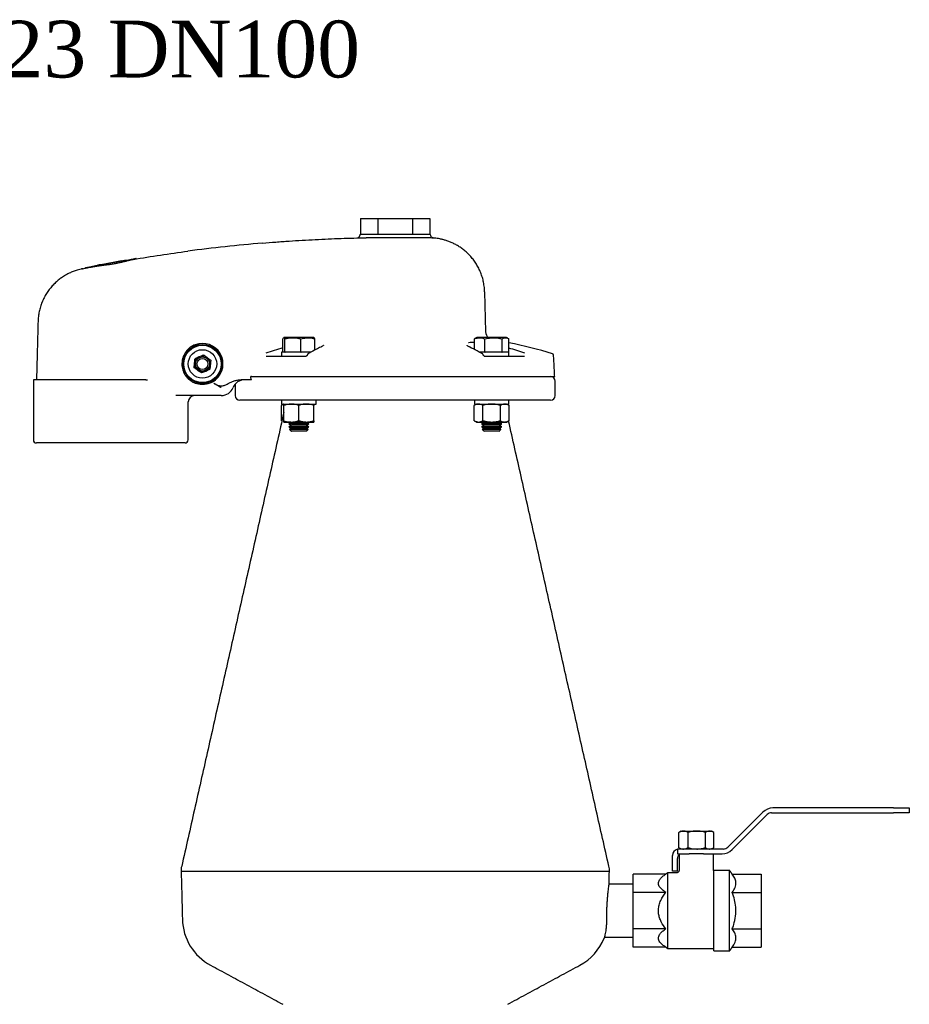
# Model space of a CAD drawing. Extents: x -644 to 6742, y -4733 to 593.
# Tile 26 of 53: x 801 to 1364, y -1260 to -637. Entities that reach past the tile are written whole.
import ezdxf

# ---------------------------------------------------------------- set-up
doc = ezdxf.new("R2010")
doc.units = 0
doc.header["$LTSCALE"] = 25
doc.layers.get('0').update_dxf_attribs({"linetype": 'CONTINUOUS'})
doc.layers.add('GUF', color=7, linetype='CONTINUOUS')
doc.styles.add('ROMAND', font='georgia.TTF')

msp = doc.modelspace()

# ---------------------------------------------------------------- linework, layer by layer
at = {"color": 7, "linetype": 'CONTINUOUS'}
for p, q in [((1017.19, -762.54), (1017.19, -772.54)), ((1017.19, -762.54), (1028.16, -762.54)), ((1028.16, -762.54), (1028.16, -772.54)), ((1028.16, -762.54), (1050.1, -762.54)), ((1050.1, -762.54), (1050.1, -772.54)), ((1050.1, -762.54), (1061.07, -762.54)), ((1061.07, -762.54), (1061.07, -772.54)), ((1039.13, -772.54), (1016.9, -772.54)), ((1061.36, -772.54), (1039.13, -772.54)), ((1095.67, -808.86), (1096.33, -834.27)), ((968.01, -847.14), (968.01, -838.66)), ((986.76, -837.89), (968.78, -837.89)), ((969.36, -847.14), (969.36, -838.66)), ((979.48, -847.14), (979.48, -838.66)), ((987.5, -837.89), (986.76, -837.89)), ((988.26, -845.79), (988.26, -838.66)), ((1089.2, -845.38), (1089.2, -838.66)), ((1109.48, -837.89), (1090.75, -837.89)), ((1095.82, -847.14), (1095.82, -838.66)), ((1106.74, -847.14), (1106.74, -838.66)), ((1111.03, -847.14), (1111.03, -838.66)), ((969.33, -847.14), (967.24, -847.14)), ((969.33, -847.14), (969.36, -847.14)), ((969.36, -847.14), (969.54, -847.14)), ((979.3, -847.14), (969.54, -847.14)), ((979.3, -847.14), (979.48, -847.14)), ((985.92, -847.14), (979.48, -847.14)), ((979.48, -847.14), (979.64, -847.14)), ((1095.7, -847.14), (1092.38, -847.14)), ((1095.7, -847.14), (1095.82, -847.14)), ((1095.82, -847.14), (1096.02, -847.14)), ((1106.47, -847.14), (1096.02, -847.14)), ((1106.54, -847.14), (1106.74, -847.14)), ((1111.02, -847.14), (1106.74, -847.14)), ((1106.74, -847.14), (1106.81, -847.14)), ((1111.02, -847.14), (1111.03, -847.14)), ((957.39, -849.54), (982.81, -849.54)), ((1095.45, -849.54), (1120.87, -849.54)), ((881.21, -864.54), (810.13, -864.54)), ((881.21, -864.54), (882.39, -864.54)), ((943.62, -864.54), (941.53, -864.54)), ((948.22, -862.54), (1140.02, -862.54)), ((912.57, -874.54), (900.35, -874.54)), ((929.07, -874.54), (912.57, -874.54)), ((969.65, -877.54), (940.88, -877.54)), ((1137.38, -877.54), (969.65, -877.54)), ((967.14, -890.47), (967.14, -880.79)), ((967.24, -879.94), (985.05, -879.94)), ((968.6, -890.47), (968.6, -880.79)), ((968.63, -890.47), (968.63, -880.79)), ((978.17, -890.47), (978.17, -880.79)), ((985.05, -879.94), (989.04, -879.94)), ((987.68, -890.47), (987.68, -880.79)), ((1089.12, -890.47), (1089.12, -880.79)), ((1089.22, -879.94), (1111.02, -879.94)), ((1094.64, -890.47), (1094.64, -880.79)), ((1105.64, -890.47), (1105.64, -880.79)), ((1111.11, -890.47), (1111.11, -880.79)), ((968.61, -891.32), (973.4, -891.32)), ((983.99, -892.45), (971.79, -892.45)), ((983.99, -894.33), (971.79, -894.33)), ((983.59, -895.95), (972.22, -895.95)), ((973.4, -891.32), (982.92, -891.32)), ((982.49, -891.52), (973.41, -891.52)), ((982.49, -893.39), (973.41, -893.39)), ((982.49, -895.26), (973.41, -895.26)), ((982.49, -897.14), (973.41, -897.14)), ((982.87, -891.52), (982.49, -891.52)), ((982.87, -893.39), (982.49, -893.39)), ((982.87, -895.26), (982.49, -895.26)), ((982.87, -897.14), (982.49, -897.14)), ((982.92, -891.32), (987.66, -891.32)), ((984.06, -895.95), (983.59, -895.95)), ((984.49, -892.45), (983.99, -892.45)), ((984.49, -894.33), (983.99, -894.33)), ((1090.59, -891.32), (1091.88, -891.32)), ((1091.88, -891.32), (1100.14, -891.32)), ((1106.47, -892.45), (1093.77, -892.45)), ((1106.47, -894.33), (1093.77, -894.33)), ((1106.03, -895.95), (1094.2, -895.95)), ((1104.84, -891.52), (1095.39, -891.52)), ((1104.84, -893.39), (1095.39, -893.39)), ((1104.84, -895.26), (1095.39, -895.26)), ((1104.84, -897.14), (1095.39, -897.14)), ((1100.14, -891.32), (1108.38, -891.32)), ((1108.38, -891.32), (1109.64, -891.32)), ((906.13, -904.54), (812.13, -904.54)), ((1271.75, -1138.17), (1249.56, -1160.37)), ((1252.26, -1161.9), (1274.46, -1139.71)), ((1277.28, -1138.54), (1354.38, -1138.54)), ((1354.38, -1135.54), (1278.11, -1135.54)), ((1354.38, -1135.54), (1364.38, -1135.54)), ((1364.38, -1138.54), (1354.38, -1138.54)), ((1364.38, -1135.54), (1364.38, -1138.54)), ((1218.63, -1160.69), (1218.63, -1151.01)), ((1220.1, -1150.16), (1221.54, -1150.16)), ((1221.54, -1150.16), (1229.93, -1150.16)), ((1224.44, -1160.69), (1224.44, -1151.01)), ((1229.93, -1150.16), (1238.02, -1150.16)), ((1235.43, -1160.69), (1235.43, -1151.01)), ((1238.02, -1150.16), (1239.15, -1150.16)), ((1240.62, -1160.69), (1240.62, -1151.01)), ((1217.63, -1161.67), (1217.63, -1164.54)), ((1217.63, -1164.54), (1225.17, -1164.54)), ((1246.73, -1161.54), (1218.63, -1161.54)), ((1234.09, -1164.54), (1225.17, -1164.54)), ((1234.09, -1164.54), (1245.9, -1164.54)), ((1214.63, -1175.54), (1214.63, -1165.54)), ((1217.63, -1175.54), (1217.63, -1167.54)), ((1174.6, -1175.69), (903.66, -1175.69)), ((1210.27, -1177.44), (1189.63, -1177.44)), ((1189.63, -1188.99), (1189.63, -1177.44)), ((1211.63, -1200.54), (1211.63, -1176.54)), ((1217.63, -1175.54), (1214.63, -1175.54)), ((1240.63, -1200.54), (1240.63, -1175.04)), ((1250.63, -1200.54), (1250.63, -1175.04)), ((1252.38, -1177.44), (1270.63, -1177.44)), ((1270.63, -1177.44), (1270.63, -1188.99)), ((1210.27, -1188.99), (1189.63, -1188.99)), ((1189.63, -1212.09), (1189.63, -1188.99)), ((1252.38, -1188.99), (1270.63, -1188.99)), ((1270.63, -1188.99), (1270.63, -1212.09)), ((1211.63, -1224.54), (1211.63, -1200.54)), ((1240.63, -1226.04), (1240.63, -1200.54)), ((1250.63, -1226.04), (1250.63, -1200.54)), ((1210.27, -1212.09), (1189.63, -1212.09)), ((1189.63, -1223.63), (1189.63, -1212.09)), ((1252.38, -1212.09), (1270.63, -1212.09)), ((1270.63, -1212.09), (1270.63, -1223.63)), ((1210.27, -1223.63), (1189.63, -1223.63)), ((1252.38, -1223.63), (1270.63, -1223.63))]:
    msp.add_line(p, q, dxfattribs=at)
for radius in [12.35, 11.85, 9, 4.5, 3.5]:
    msp.add_circle((917.13, -854.54), radius, dxfattribs=at)
for centre, radius, start, end in [((1018.63, -773.54), 2, 150, 169.84485), ((1059.63, -773.54), 2, 9.58179, 30), ((1039.13, -1774.54), 1000, 94.82156, 97.53597), ((1014.69, -772.84), 2, 271.43051, 349.91647), ((1039.13, -1774.54), 1000.3, 100.21589, 100.73293), ((1039.13, -1774.54), 1000.3, 99.97598, 100.21589), ((1039.13, -1774.54), 1000.3, 100.73293, 100.84955), ((1101.33, -834.14), 5, 181.5, 228.6147), ((1039.13, -1183.65), 350, 73.47843, 78.14472), ((917.13, -854.54), 13, 310.0749, 110.52704), ((1043.3, -1101.87), 268.33, 106.29506, 108.71068), ((1086, -844.46), 0.65, 61.44952, 89.30655), ((1034.9, -1102.02), 268.49, 71.2899, 73.52821), ((917.13, -854.54), 5, 114.34359, 174.34359), ((917.13, -854.54), 5, 54.34359, 114.34359), ((917.13, -854.54), 5, 354.34359, 54.34359), ((1138.4, -848.97), 0.91, 3, 73.47843), ((917.13, -854.54), 5, 174.34359, 234.34359), ((917.13, -854.54), 5, 234.34359, 294.34359), ((917.13, -854.54), 5, 294.34359, 354.34359), ((814.13, -864.54), 2, 178.5, 180), ((917.13, -854.54), 13, 290.08473, 309.35264), ((943.9, -872.54), 8, 91.8131, 157.97569), ((1137.38, -865.54), 3, 0, 90), ((917.13, -854.54), 13, 249.47296, 249.91527), ((929.07, -866.54), 8, 270, 337.97569), ((912.13, -878.54), 4, 90, 180), ((940.88, -874.54), 3, 180, 270), ((1137.38, -874.54), 3, 270, 0), ((812.13, -902.54), 2, 180, 270), ((906.13, -902.54), 2, 270, 0), ((1278.11, -1144.54), 9, 90, 135), ((1277.28, -1142.54), 4, 90, 135), ((1218.63, -1165.54), 4, 104.47751, 180), ((1218.63, -1165.54), 4, 90, 104.47751), ((1220.63, -1167.54), 3, 123.61417, 180), ((1245.9, -1155.54), 9, 270, 315), ((1246.73, -1157.54), 4, 270, 315), ((938.44, -1205.16), 34, 181.5, 241.58189), ((1139.82, -1205.16), 34, 298.41811, 337.84835)]:
    msp.add_arc(centre, radius, start, end, dxfattribs=at)
for points, knots in [([(955.07, -778.08), (957.88, -777.84), (960.69, -777.62), (964.9, -777.3), (966.3, -777.19), (969.11, -776.99), (970.51, -776.89), (977.51, -776.42), (983.05, -776.1), (994.02, -775.54), (999.45, -775.31), (1010.19, -774.94), (1015.51, -774.8), (1020.78, -774.71)], [0, 0, 0, 0, 0.125, 0.125, 0.1875, 0.1875, 0.25, 0.25, 0.5, 0.5, 0.75, 0.75, 1, 1, 1, 1]), ([(1029.13, -774.68), (1027.54, -774.7), (1026.03, -774.7), (1023.24, -774.69), (1021.95, -774.69), (1020.78, -774.71)], [0, 0, 0, 0, 0.5, 0.5, 1, 1, 1, 1]), ([(1063.37, -774.89), (1063.34, -774.88), (1063.27, -774.88), (1062.32, -774.86), (1060.72, -774.83), (1058.5, -774.79), (1055.73, -774.75), (1052.48, -774.71), (1048.86, -774.68), (1044.96, -774.65), (1040.89, -774.64), (1036.82, -774.64), (1032.84, -774.66), (1030.36, -774.67), (1029.13, -774.68)], [0, 0, 0, 0, 0.072052, 0.158036, 0.242655, 0.327273, 0.411979, 0.496686, 0.581417, 0.666148, 0.750793, 0.835439, 0.91772, 1, 1, 1, 1]), ([(1063.03, -774.8), (1062.93, -774.77), (1062.67, -774.71), (1062.26, -774.43), (1061.85, -773.97), (1061.62, -773.51), (1061.62, -773.24), (1061.62, -773.21)], [0, 0, 0, 0, 0.13979, 0.348436, 0.651179, 0.959877, 1, 1, 1, 1]), ([(1095.66, -808.86), (1095.66, -808.76), (1095.68, -807.56), (1095.42, -805.29), (1094.89, -802.11), (1094.04, -799.04), (1092.95, -796.11), (1091.63, -793.33), (1090.09, -790.73), (1088.38, -788.32), (1086.51, -786.1), (1084.5, -784.09), (1082.4, -782.28), (1080.21, -780.7), (1077.99, -779.32), (1075.75, -778.16), (1073.53, -777.19), (1071.37, -776.43), (1069.31, -775.84), (1067.4, -775.41), (1065.68, -775.13), (1064.36, -774.96), (1063.61, -774.91), (1063.37, -774.89)], [0, 0, 0, 0, 0.005892, 0.0699394, 0.13287, 0.194729, 0.25554, 0.3153075, 0.3740184, 0.4316421, 0.4881297, 0.5434111, 0.5973925, 0.6499505, 0.7009252, 0.75011, 0.7972378, 0.8419624, 0.8838328, 0.9222632, 0.9565008, 0.985613, 1, 1, 1, 1]), ([(843.16, -793.62), (843.15, -793.62), (843.08, -793.64), (843.37, -793.58), (844.05, -793.44), (845.19, -793.22), (846.69, -792.92), (848.54, -792.56), (850.69, -792.15), (853.1, -791.69), (855.92, -791.16), (857.98, -790.78), (859.13, -790.57)], [0, 0, 0, 0, 0.015864, 0.118948, 0.22502, 0.328191, 0.434283, 0.538789, 0.646221, 0.752621, 0.86202, 1, 1, 1, 1]), ([(856.33, -791.78), (857.17, -791.67), (858.02, -791.56), (859.71, -791.32), (860.55, -791.18), (861.82, -790.97), (862.24, -790.9), (863.07, -790.74), (863.47, -790.66), (864.68, -790.42), (865.45, -790.26), (866.59, -790), (866.96, -789.91), (867.69, -789.74), (868.04, -789.65), (869.07, -789.4), (869.71, -789.23), (870.62, -789), (870.91, -788.93), (871.47, -788.79), (871.74, -788.72), (872.5, -788.54), (872.95, -788.44), (873.35, -788.38)], [0, 0, 0, 0, 0.125, 0.125, 0.25, 0.25, 0.3125, 0.3125, 0.375, 0.375, 0.5, 0.5, 0.5625, 0.5625, 0.625, 0.625, 0.75, 0.75, 0.8125, 0.8125, 0.875, 0.875, 1, 1, 1, 1]), ([(859.13, -790.57), (860.02, -790.4), (861.84, -790.07), (864.48, -789.6), (867, -789.16), (869.26, -788.77), (871.25, -788.43), (872.85, -788.15), (874.08, -787.95), (874.83, -787.82), (875.16, -787.77), (875.1, -787.78), (875.08, -787.78)], [0, 0, 0, 0, 0.107927, 0.218961, 0.326895, 0.43801, 0.544991, 0.655163, 0.760598, 0.869163, 0.973362, 1, 1, 1, 1]), ([(841.48, -794.27), (841.45, -794.27), (841.24, -794.31), (841.19, -794.32), (841.15, -794.33), (841.14, -794.33), (841.12, -794.34), (841.1, -794.34), (841.06, -794.35), (840.95, -794.37), (840.72, -794.42), (839.93, -794.59), (838.3, -795.01), (836, -795.75), (833.26, -796.88), (830.6, -798.26), (828.04, -799.9), (825.77, -801.62), (823.63, -803.53), (821.6, -805.69), (819.72, -808.06), (818.03, -810.61), (816.55, -813.33), (815.32, -816.18), (814.34, -819.15), (813.64, -822.2), (813.21, -825.06), (813.14, -826.91), (813.12, -827.71)], [0, 0, 0, 0, 0.005064, 0.041253, 0.045999, 0.048589, 0.050041, 0.050677, 0.051385, 0.053155, 0.057434, 0.065503, 0.101767, 0.159804, 0.211619, 0.281319, 0.340412, 0.395555, 0.453935, 0.513952, 0.575067, 0.636922, 0.699291, 0.762025, 0.825026, 0.888223, 0.951567, 1, 1, 1, 1]), ([(841.48, -794.27), (841.3, -794.3), (840.93, -794.38), (842.01, -794.16), (843.82, -793.8), (845.31, -793.5), (845.81, -793.4)], [0, 0, 0, 0, 0.27134, 0.557064, 0.851098, 1, 1, 1, 1]), ([(845.81, -793.4), (846.41, -793.28), (847.09, -793.16), (848.23, -792.96), (848.63, -792.89), (849.47, -792.75), (849.91, -792.68), (851.26, -792.47), (852.21, -792.33), (853.71, -792.12), (854.22, -792.05), (855.26, -791.92), (855.79, -791.85), (856.33, -791.78)], [0, 0, 0, 0, 0.25, 0.25, 0.375, 0.375, 0.5, 0.5, 0.75, 0.75, 0.875, 0.875, 1, 1, 1, 1]), ([(968.01, -838.66), (968.17, -838.4), (968.5, -837.87), (968.95, -837.98), (969.24, -838.46), (969.36, -838.66)], [0, 0, 0, 0, 0.35992, 0.730738, 1, 1, 1, 1]), ([(969.36, -838.66), (970.03, -838.5), (971.8, -838.09), (974.78, -837.86), (977.5, -838.18), (979.06, -838.55), (979.48, -838.66)], [0, 0, 0, 0, 0.20045, 0.5311745, 0.8719083, 1, 1, 1, 1]), ([(979.48, -838.66), (980.53, -838.4), (982.65, -837.87), (985.63, -837.98), (987.49, -838.46), (988.26, -838.66)], [0, 0, 0, 0, 0.359919, 0.730739, 1, 1, 1, 1]), ([(988.26, -838.66), (988.11, -838.34), (987.93, -837.99), (987.75, -838.03), (987.74, -838.04)], [0, 0, 0, 0, 0.912988, 1, 1, 1, 1]), ([(1085.47, -840.94), (1085.56, -840.92), (1086.01, -840.81), (1087.25, -840.73), (1088.43, -840.68), (1089.18, -840.71), (1089.2, -840.71)], [0, 0, 0, 0, 0.114839, 0.550738, 0.98662, 1, 1, 1, 1]), ([(1089.2, -838.66), (1089.99, -838.4), (1091.59, -837.87), (1093.84, -837.98), (1095.23, -838.46), (1095.82, -838.66)], [0, 0, 0, 0, 0.359919, 0.730738, 1, 1, 1, 1]), ([(1095.82, -838.66), (1097.12, -838.4), (1099.76, -837.87), (1103.47, -837.98), (1105.77, -838.46), (1106.74, -838.66)], [0, 0, 0, 0, 0.35992, 0.730738, 1, 1, 1, 1]), ([(1106.74, -838.66), (1107.02, -838.5), (1107.77, -838.09), (1109.03, -837.86), (1110.19, -838.18), (1110.85, -838.55), (1111.03, -838.66)], [0, 0, 0, 0, 0.20045, 0.5311745, 0.8719083, 1, 1, 1, 1]), ([(912.57, -842.36), (911.5, -842.76), (910.51, -843.29), (909.13, -844.27), (908.69, -844.63), (907.86, -845.4), (907.47, -845.81), (906.76, -846.68), (906.43, -847.13), (905.97, -847.85), (905.83, -848.1), (905.56, -848.6), (905.43, -848.85), (905.08, -849.62), (904.88, -850.14), (904.63, -850.95), (904.56, -851.22), (904.42, -851.77), (904.36, -852.05), (904.12, -853.45), (904.08, -854.57), (904.23, -856.26), (904.32, -856.82), (904.56, -857.92), (904.72, -858.46), (905.11, -859.52), (905.33, -860.04), (905.86, -861.05), (906.15, -861.53), (906.8, -862.45), (907.15, -862.89), (907.91, -863.72), (908.32, -864.12), (908.76, -864.49)], [0, 0, 0, 0, 0.125, 0.125, 0.1875, 0.1875, 0.25, 0.25, 0.3125, 0.3125, 0.34375, 0.34375, 0.375, 0.375, 0.4375, 0.4375, 0.46875, 0.46875, 0.5, 0.5, 0.625, 0.625, 0.6875, 0.6875, 0.75, 0.75, 0.8125, 0.8125, 0.875, 0.875, 0.9375, 0.9375, 1, 1, 1, 1]), ([(991.97, -843.88), (991.06, -844.33), (988.59, -845.55), (986.14, -846.93), (984.59, -847.8)], [0, 0, 0, 0, 0.368455, 1, 1, 1, 1]), ([(992.39, -843.66), (992.38, -843.67), (992.27, -843.74), (992.1, -843.81), (991.94, -843.88)], [0, 0, 0, 0, 0.090542, 1, 1, 1, 1]), ([(993.71, -842.73), (993.72, -842.72), (993.73, -842.7), (993.55, -842.92), (993.14, -843.24), (992.64, -843.52), (992.39, -843.66)], [0, 0, 0, 0, 0.117836, 0.395153, 0.688502, 1, 1, 1, 1]), ([(1085.89, -843.68), (1085.89, -843.68), (1085.53, -843.51), (1085.11, -843.22), (1084.66, -842.89), (1084.53, -842.69), (1084.54, -842.73), (1084.54, -842.74)], [0, 0, 0, 0, 0.000874, 0.351247, 0.643403, 0.914132, 1, 1, 1, 1]), ([(1093.67, -847.8), (1092.76, -847.29), (1090.31, -845.9), (1087.84, -844.66), (1086.28, -843.88)], [0, 0, 0, 0, 0.36844, 1, 1, 1, 1]), ([(912.15, -854.05), (912.16, -853.98), (912.25, -853.01), (912.35, -852.06), (912.44, -851.17)], [0, 0, 0, 0, 0.0702, 1, 1, 1, 1]), ([(915.07, -849.98), (915.13, -849.95), (916.02, -849.55), (916.89, -849.16), (917.7, -848.79)], [0, 0, 0, 0, 0.0702, 1, 1, 1, 1]), ([(917.7, -848.79), (918.26, -849.2), (919.03, -849.75), (919.83, -850.32), (920.04, -850.48)], [0, 0, 0, 0, 0.731367, 1, 1, 1, 1]), ([(920.04, -850.48), (920.63, -850.9), (921.43, -851.47), (922.19, -852.02), (922.39, -852.16)], [0, 0, 0, 0, 0.742447, 1, 1, 1, 1]), ([(983.48, -848.76), (983.47, -848.82), (983.44, -849), (983.3, -849.24), (983.11, -849.43), (982.93, -849.53), (982.85, -849.53), (982.81, -849.53)], [0, 0, 0, 0, 0.112531, 0.331341, 0.552838, 0.789374, 1, 1, 1, 1]), ([(983.97, -848.15), (983.95, -848.15), (983.87, -848.19), (983.71, -848.33), (983.55, -848.54), (983.52, -848.71), (983.5, -848.77)], [0, 0, 0, 0, 0.054805, 0.36648, 0.755892, 1, 1, 1, 1]), ([(1094.3, -848.14), (1094.22, -848.11), (1094, -847.99), (1093.8, -847.88), (1093.67, -847.8)], [0, 0, 0, 0, 0.323012, 1, 1, 1, 1]), ([(1094.75, -848.77), (1094.74, -848.71), (1094.71, -848.58), (1094.6, -848.4), (1094.45, -848.24), (1094.34, -848.18), (1094.29, -848.15)], [0, 0, 0, 0, 0.218517, 0.513595, 0.777355, 1, 1, 1, 1]), ([(1095.43, -849.52), (1095.38, -849.52), (1095.29, -849.52), (1095.08, -849.39), (1094.89, -849.14), (1094.78, -848.92), (1094.77, -848.78), (1094.77, -848.77)], [0, 0, 0, 0, 0.2574558, 0.5143795, 0.7363779, 0.9694665, 1, 1, 1, 1]), ([(914.21, -858.6), (914, -858.45), (913.21, -857.88), (912.43, -857.32), (911.87, -856.92)], [0, 0, 0, 0, 0.268634, 1, 1, 1, 1]), ([(916.56, -860.28), (916.36, -860.14), (915.6, -859.59), (914.8, -859.02), (914.21, -858.6)], [0, 0, 0, 0, 0.2575511, 1, 1, 1, 1]), ([(919.19, -859.09), (919.13, -859.12), (918.24, -859.52), (917.37, -859.92), (916.56, -860.28)], [0, 0, 0, 0, 0.0702, 1, 1, 1, 1]), ([(922.1, -855.03), (922.1, -855.1), (922, -856.07), (921.91, -857.02), (921.82, -857.9)], [0, 0, 0, 0, 0.0702, 1, 1, 1, 1]), ([(908.88, -864.59), (909.44, -865.05), (910.02, -865.45), (911.25, -866.16), (911.9, -866.46), (912.57, -866.71)], [0, 0, 0, 0, 0.5, 0.5, 1, 1, 1, 1]), ([(924.3, -866.75), (924.94, -867.07), (925.57, -867.4), (926.55, -867.84), (926.88, -867.98), (927.55, -868.22), (927.9, -868.32), (928.42, -868.41), (928.6, -868.43), (928.95, -868.46), (929.13, -868.46), (929.67, -868.43), (930.02, -868.37), (930.71, -868.19), (931.05, -868.06), (931.71, -867.79), (932.04, -867.64), (933.01, -867.18), (933.64, -866.84), (934.93, -866.21), (935.58, -865.91), (936.91, -865.38), (937.6, -865.15), (939, -864.79), (939.7, -864.66), (940.42, -864.59)], [0, 0, 0, 0, 0.125, 0.125, 0.1875, 0.1875, 0.25, 0.25, 0.28125, 0.28125, 0.3125, 0.3125, 0.375, 0.375, 0.4375, 0.4375, 0.5, 0.5, 0.625, 0.625, 0.75, 0.75, 0.875, 0.875, 1, 1, 1, 1]), ([(948.13, -864.54), (947.97, -864.54), (947.78, -864.54), (947.33, -864.54), (947.08, -864.54), (946.52, -864.54), (946.21, -864.54), (945.56, -864.54), (945.22, -864.54), (944.87, -864.54)], [0, 0, 0, 0, 0.25, 0.25, 0.5, 0.5, 0.75, 0.75, 1, 1, 1, 1]), ([(948.13, -864.54), (948.11, -864.54), (948.09, -864.52), (948.05, -864.48), (948.04, -864.44), (947.99, -864.34), (947.97, -864.26), (947.91, -864.01), (947.87, -863.83), (947.79, -863.29), (947.74, -862.91), (947.7, -862.54)], [0, 0, 0, 0, 0.0625, 0.0625, 0.125, 0.125, 0.25, 0.25, 0.5, 0.5, 1, 1, 1, 1]), ([(921.59, -866.75), (920.87, -867.01), (920.14, -867.21), (919.02, -867.4), (918.65, -867.45), (917.89, -867.52), (917.51, -867.54), (916.36, -867.54), (915.61, -867.47), (914.49, -867.27), (914.12, -867.19), (913.39, -866.99), (913.02, -866.88), (912.66, -866.75)], [0, 0, 0, 0, 0.25, 0.25, 0.375, 0.375, 0.5, 0.5, 0.75, 0.75, 0.875, 0.875, 1, 1, 1, 1]), ([(924.3, -866.75), (925.13, -867.16), (925.95, -867.61), (927.14, -868.32), (927.53, -868.56), (928.11, -868.92), (928.31, -869.04), (928.69, -869.29), (928.88, -869.41), (929.07, -869.54)], [0, 0, 0, 0, 0.5, 0.5, 0.75, 0.75, 0.875, 0.875, 1, 1, 1, 1]), ([(968.69, -880.14), (968.6, -880.16), (968.07, -880.25), (967.56, -880.55), (967.14, -880.79)], [0, 0, 0, 0, 0.1724805, 1, 1, 1, 1]), ([(968.61, -879.94), (968.61, -879.94), (968.61, -879.95), (968.61, -880.13), (968.6, -880.57), (968.6, -880.79)], [0, 0, 0, 0, 0.070091, 0.530785, 1, 1, 1, 1]), ([(968.63, -880.79), (968.63, -880.55), (968.62, -880.07), (968.62, -879.98), (968.61, -879.94)], [0, 0, 0, 0, 0.495458, 1, 1, 1, 1]), ([(973.4, -879.94), (972.96, -879.95), (971.35, -880), (969.78, -880.45), (968.63, -880.79)], [0, 0, 0, 0, 0.268633, 1, 1, 1, 1]), ([(978.17, -880.79), (977.77, -880.66), (976.21, -880.16), (974.6, -880.03), (973.4, -879.94)], [0, 0, 0, 0, 0.257551, 1, 1, 1, 1]), ([(982.92, -879.94), (982.81, -879.94), (981.96, -879.95), (980.35, -880.13), (978.9, -880.57), (978.17, -880.79)], [0, 0, 0, 0, 0.070092, 0.5307852, 1, 1, 1, 1]), ([(987.68, -880.79), (986.91, -880.55), (985.35, -880.07), (983.74, -879.98), (982.92, -879.94)], [0, 0, 0, 0, 0.495458, 1, 1, 1, 1]), ([(987.66, -879.94), (987.66, -879.94), (987.67, -879.95), (987.67, -880.13), (987.68, -880.57), (987.68, -880.79)], [0, 0, 0, 0, 0.070092, 0.5307851, 1, 1, 1, 1]), ([(1091.88, -879.94), (1091.81, -879.94), (1091.32, -879.95), (1090.38, -880.13), (1089.54, -880.57), (1089.12, -880.79)], [0, 0, 0, 0, 0.070091, 0.530786, 1, 1, 1, 1]), ([(1094.64, -880.79), (1094.19, -880.55), (1093.29, -880.07), (1092.35, -879.98), (1091.88, -879.94)], [0, 0, 0, 0, 0.495458, 1, 1, 1, 1]), ([(1100.14, -879.94), (1100.01, -879.94), (1099.02, -879.95), (1097.16, -880.13), (1095.48, -880.57), (1094.64, -880.79)], [0, 0, 0, 0, 0.070091, 0.530785, 1, 1, 1, 1]), ([(1105.64, -880.79), (1104.74, -880.55), (1102.94, -880.07), (1101.08, -879.98), (1100.14, -879.94)], [0, 0, 0, 0, 0.495458, 1, 1, 1, 1]), ([(1108.38, -879.94), (1108.13, -879.95), (1107.2, -880), (1106.3, -880.45), (1105.64, -880.79)], [0, 0, 0, 0, 0.268633, 1, 1, 1, 1]), ([(1111.11, -880.79), (1110.88, -880.66), (1109.99, -880.16), (1109.06, -880.03), (1108.38, -879.94)], [0, 0, 0, 0, 0.257551, 1, 1, 1, 1]), ([(968.6, -890.47), (968.6, -890.7), (968.61, -891.18), (968.61, -891.27), (968.61, -891.32)], [0, 0, 0, 0, 0.4954586, 1, 1, 1, 1]), ([(968.61, -891.32), (968.61, -891.32), (968.62, -891.31), (968.62, -891.12), (968.63, -890.69), (968.63, -890.47)], [0, 0, 0, 0, 0.070092, 0.530785, 1, 1, 1, 1]), ([(968.63, -890.47), (969.78, -890.8), (971.35, -891.26), (972.96, -891.3), (973.4, -891.32)], [0, 0, 0, 0, 0.731367, 1, 1, 1, 1]), ([(973.4, -891.32), (974.6, -891.22), (976.21, -891.09), (977.77, -890.6), (978.17, -890.47)], [0, 0, 0, 0, 0.742449, 1, 1, 1, 1]), ([(978.17, -890.47), (978.94, -890.7), (980.5, -891.18), (982.11, -891.27), (982.92, -891.32)], [0, 0, 0, 0, 0.495458, 1, 1, 1, 1]), ([(982.92, -891.32), (983.03, -891.32), (983.89, -891.31), (985.5, -891.12), (986.95, -890.69), (987.68, -890.47)], [0, 0, 0, 0, 0.070092, 0.5307852, 1, 1, 1, 1]), ([(987.68, -890.47), (987.68, -890.7), (987.67, -891.18), (987.67, -891.27), (987.66, -891.32)], [0, 0, 0, 0, 0.495458, 1, 1, 1, 1]), ([(1089.12, -890.47), (1089.57, -890.7), (1090.47, -891.18), (1091.41, -891.27), (1091.88, -891.32)], [0, 0, 0, 0, 0.495458, 1, 1, 1, 1]), ([(1091.88, -891.32), (1091.94, -891.32), (1092.44, -891.31), (1093.37, -891.12), (1094.21, -890.69), (1094.64, -890.47)], [0, 0, 0, 0, 0.070092, 0.530785, 1, 1, 1, 1]), ([(1094.64, -890.47), (1095.53, -890.7), (1097.34, -891.18), (1099.2, -891.27), (1100.14, -891.32)], [0, 0, 0, 0, 0.4954586, 1, 1, 1, 1]), ([(1100.14, -891.32), (1100.27, -891.32), (1101.26, -891.31), (1103.12, -891.12), (1104.79, -890.69), (1105.64, -890.47)], [0, 0, 0, 0, 0.070092, 0.530785, 1, 1, 1, 1]), ([(1105.64, -890.47), (1106.3, -890.8), (1107.2, -891.26), (1108.13, -891.3), (1108.38, -891.32)], [0, 0, 0, 0, 0.731367, 1, 1, 1, 1]), ([(1108.38, -891.32), (1109.06, -891.22), (1109.99, -891.09), (1110.88, -890.6), (1111.11, -890.47)], [0, 0, 0, 0, 0.742449, 1, 1, 1, 1]), ([(1221.54, -1150.16), (1221.27, -1150.17), (1220.29, -1150.22), (1219.33, -1150.68), (1218.63, -1151.01)], [0, 0, 0, 0, 0.268633, 1, 1, 1, 1]), ([(1224.44, -1151.01), (1224.19, -1150.88), (1223.25, -1150.38), (1222.26, -1150.25), (1221.54, -1150.16)], [0, 0, 0, 0, 0.2575523, 1, 1, 1, 1]), ([(1229.93, -1150.16), (1229.8, -1150.16), (1228.82, -1150.17), (1226.96, -1150.35), (1225.28, -1150.79), (1224.44, -1151.01)], [0, 0, 0, 0, 0.070092, 0.530785, 1, 1, 1, 1]), ([(1235.43, -1151.01), (1234.54, -1150.77), (1232.73, -1150.29), (1230.87, -1150.2), (1229.93, -1150.16)], [0, 0, 0, 0, 0.495459, 1, 1, 1, 1]), ([(1238.02, -1150.16), (1237.96, -1150.16), (1237.5, -1150.17), (1236.62, -1150.35), (1235.83, -1150.79), (1235.43, -1151.01)], [0, 0, 0, 0, 0.070092, 0.530786, 1, 1, 1, 1]), ([(1240.62, -1151.01), (1240.2, -1150.77), (1239.35, -1150.29), (1238.47, -1150.2), (1238.02, -1150.16)], [0, 0, 0, 0, 0.495458, 1, 1, 1, 1]), ([(1218.63, -1160.69), (1219.33, -1161.02), (1220.29, -1161.48), (1221.27, -1161.53), (1221.54, -1161.54)], [0, 0, 0, 0, 0.731366, 1, 1, 1, 1]), ([(1221.54, -1161.54), (1222.26, -1161.44), (1223.25, -1161.31), (1224.19, -1160.82), (1224.44, -1160.69)], [0, 0, 0, 0, 0.7424477, 1, 1, 1, 1]), ([(1224.44, -1160.69), (1225.33, -1160.93), (1227.13, -1161.41), (1228.99, -1161.49), (1229.93, -1161.54)], [0, 0, 0, 0, 0.495458, 1, 1, 1, 1]), ([(1229.93, -1161.54), (1230.06, -1161.54), (1231.05, -1161.53), (1232.91, -1161.34), (1234.58, -1160.91), (1235.43, -1160.69)], [0, 0, 0, 0, 0.070092, 0.530785, 1, 1, 1, 1]), ([(1235.43, -1160.69), (1235.85, -1160.93), (1236.7, -1161.41), (1237.58, -1161.49), (1238.02, -1161.54)], [0, 0, 0, 0, 0.495458, 1, 1, 1, 1]), ([(1238.02, -1161.54), (1238.09, -1161.54), (1238.55, -1161.53), (1239.43, -1161.34), (1240.22, -1160.91), (1240.62, -1160.69)], [0, 0, 0, 0, 0.070091, 0.530786, 1, 1, 1, 1]), ([(904.01, -1172.42), (903.82, -1172.96), (903.45, -1174.03), (903.59, -1175.15), (903.66, -1175.71)], [0, 0, 0, 0, 0.5, 1, 1, 1, 1]), ([(1174.48, -1175.69), (1174.51, -1175.69), (1174.62, -1175.69), (1173.82, -1175.69), (1172.1, -1175.69), (1169.35, -1175.69), (1165.67, -1175.69), (1161.13, -1175.69), (1155.79, -1175.69), (1149.63, -1175.69), (1142.65, -1175.69), (1134.86, -1175.69), (1126.39, -1175.69), (1117.38, -1175.69), (1107.91, -1175.69), (1097.96, -1175.69), (1087.51, -1175.69), (1076.61, -1175.69), (1065.45, -1175.69), (1054.21, -1175.69), (1042.86, -1175.69), (1031.38, -1175.69), (1019.95, -1175.69), (1008.75, -1175.69), (997.76, -1175.69), (986.96, -1175.69), (976.55, -1175.69), (966.68, -1175.69), (957.32, -1175.69), (948.46, -1175.69), (940.25, -1175.69), (932.82, -1175.69), (926.13, -1175.69), (920.19, -1175.69), (915.11, -1175.69), (910.95, -1175.69), (907.7, -1175.69), (905.39, -1175.69), (903.93, -1175.69), (903.76, -1175.69), (903.67, -1175.69)], [0, 0, 0, 0, 0.010156, 0.036597, 0.063037, 0.090244, 0.117451, 0.14383, 0.170391, 0.196861, 0.223332, 0.250571, 0.277811, 0.304177, 0.330726, 0.357184, 0.383643, 0.41087, 0.438096, 0.46454, 0.490984, 0.518194, 0.545405, 0.571898, 0.598391, 0.625656, 0.652922, 0.679379, 0.705837, 0.733063, 0.760288, 0.786729, 0.813169, 0.840376, 0.867583, 0.893962, 0.920523, 0.946994, 0.973465, 1, 1, 1, 1]), ([(1174.59, -1175.71), (1174.66, -1175.15), (1174.8, -1174.03), (1174.43, -1172.96), (1174.25, -1172.42)], [0, 0, 0, 0, 0.5, 1, 1, 1, 1]), ([(1210.27, -1188.99), (1209.55, -1188.49), (1208.1, -1187.46), (1206.65, -1185.97), (1205.83, -1184.58), (1205.56, -1183.37), (1205.73, -1182.15), (1206.41, -1180.78), (1207.73, -1179.32), (1209.18, -1178.18), (1210.08, -1177.57), (1210.27, -1177.44)], [0, 0, 0, 0, 0.146939, 0.296576, 0.391322, 0.48858, 0.583453, 0.68127, 0.82029, 0.962877, 1, 1, 1, 1]), ([(1218.66, -1175.09), (1218.65, -1175.23), (1218.63, -1175.56), (1218.37, -1175.99), (1218.01, -1176.31), (1217.64, -1176.48), (1217.38, -1176.54), (1217.24, -1176.53), (1217.21, -1176.53)], [0, 0, 0, 0, 0.190893, 0.42969, 0.641672, 0.814756, 0.961109, 1, 1, 1, 1]), ([(1252.38, -1188.99), (1253.04, -1187.97), (1254.05, -1186.43), (1254.61, -1184.26), (1254.68, -1182.28), (1254.05, -1179.97), (1252.94, -1178.29), (1252.38, -1177.44)], [0, 0, 0, 0, 0.270921, 0.411525, 0.552082, 0.773148, 1, 1, 1, 1]), ([(1174.4, -1183.09), (1174.4, -1183.09), (1174.39, -1183.11), (1174.3, -1183.71), (1174.15, -1184.77), (1173.94, -1186.29), (1173.7, -1188.19), (1173.44, -1190.47), (1173.21, -1193.03), (1173, -1195.82), (1172.86, -1198.73), (1172.77, -1201.7), (1172.75, -1204.15), (1172.77, -1205.57), (1172.78, -1206.05)], [0, 0, 0, 0, 0.06655, 0.153356, 0.24266, 0.329862, 0.419542, 0.507647, 0.598294, 0.686614, 0.777535, 0.865172, 0.955383, 1, 1, 1, 1]), ([(1210.27, -1212.09), (1209.26, -1210.64), (1207.73, -1208.45), (1206.34, -1205.15), (1205.68, -1202.5), (1205.57, -1199.76), (1206.02, -1196.89), (1207.09, -1194.04), (1208.56, -1191.37), (1209.72, -1189.75), (1210.27, -1188.99)], [0, 0, 0, 0, 0.208471, 0.315543, 0.422404, 0.530551, 0.638766, 0.763962, 0.889482, 1, 1, 1, 1]), ([(1252.38, -1212.09), (1252.69, -1211.19), (1253.6, -1208.55), (1254.6, -1203.93), (1254.72, -1198.56), (1253.89, -1193.53), (1252.88, -1190.51), (1252.38, -1188.99)], [0, 0, 0, 0, 0.120398, 0.354881, 0.59717, 0.796612, 1, 1, 1, 1]), ([(1172.78, -1206.05), (1172.77, -1206.93), (1172.77, -1208.73), (1172.58, -1211.15), (1172.3, -1213.31), (1171.98, -1215.11), (1171.67, -1216.56), (1171.42, -1217.52), (1171.29, -1218.02), (1171.29, -1217.99), (1171.3, -1217.97)], [0, 0, 0, 0, 0.129528, 0.262959, 0.392448, 0.525486, 0.658692, 0.795775, 0.928358, 1, 1, 1, 1]), ([(1210.27, -1223.63), (1209.55, -1223.13), (1208.1, -1222.11), (1206.65, -1220.61), (1205.83, -1219.22), (1205.56, -1218.01), (1205.73, -1216.79), (1206.41, -1215.42), (1207.73, -1213.96), (1209.18, -1212.82), (1210.08, -1212.21), (1210.27, -1212.09)], [0, 0, 0, 0, 0.146939, 0.296576, 0.391322, 0.488579, 0.583453, 0.681269, 0.82029, 0.962877, 1, 1, 1, 1]), ([(1252.38, -1223.63), (1253.04, -1222.61), (1254.05, -1221.07), (1254.61, -1218.91), (1254.68, -1216.93), (1254.05, -1214.61), (1252.94, -1212.93), (1252.38, -1212.09)], [0, 0, 0, 0, 0.27092, 0.411524, 0.552082, 0.773148, 1, 1, 1, 1])]:
    msp.add_open_spline(points, degree=3, knots=knots, dxfattribs=at)
for points, degree in [([(873.35, -788.38), (884.77, -786.46), (896.31, -784.72), (907.98, -783.18)], 3), ([(875.13, -788.08), (875.13, -787.78)], 1), ([(843.13, -793.62), (843.13, -793.93)], 1), ([(813.09, -827.71), (812.13, -864.49)], 1), ([(968.78, -837.89), (968.53, -838.01)], 1), ([(987.75, -838.01), (987.5, -837.89)], 1), ([(1089.77, -838.37), (1089.2, -838.66)], 1), ([(1090.75, -837.89), (1089.76, -838.36)], 1), ([(1110.46, -838.35), (1109.48, -837.89)], 1), ([(967.24, -847.14), (967.24, -849.54)], 1), ([(1086.32, -843.88), (1085.89, -843.68)], 1), ([(1111.02, -849.54), (1111.02, -847.14)], 1), ([(912.44, -851.17), (915.07, -849.98)], 1), ([(922.39, -852.16), (922.1, -855.03)], 1), ([(984.58, -847.8), (983.95, -848.14)], 1), ([(1140.02, -862.54), (1139.31, -848.92)], 1), ([(911.87, -856.92), (912.15, -854.05)], 1), ([(921.82, -857.9), (919.19, -859.09)], 1), ([(810.13, -864.54), (810.13, -902.54)], 1), ([(908.88, -864.59), (908.84, -864.56), (908.8, -864.52), (908.76, -864.49)], 3), ([(925.5, -864.49), (925.45, -864.52), (925.41, -864.56), (925.37, -864.59)], 3), ([(940.42, -864.59), (940.79, -864.56), (941.16, -864.54), (941.53, -864.54)], 3), ([(944.87, -864.54), (944.46, -864.54), (944.04, -864.54), (943.62, -864.54)], 3), ([(948.22, -862.54), (948.08, -862.54), (947.9, -862.54), (947.7, -862.54)], 3), ([(1140.38, -874.54), (1140.38, -865.54)], 1), ([(937.88, -867.28), (937.88, -874.54)], 1), ([(908.13, -902.54), (908.13, -878.54)], 1), ([(967.24, -877.54), (967.24, -879.94)], 1), ([(989.04, -879.94), (989.04, -877.54)], 1), ([(1089.22, -877.54), (1089.22, -879.94)], 1), ([(1111.02, -879.94), (1111.02, -877.54)], 1), ([(968.61, -879.94), (967.16, -880.78)], 1), ([(1090.59, -879.94), (1089.13, -880.78)], 1), ([(1111.1, -880.78), (1109.64, -879.94)], 1), ([(968.6, -885.32), (904, -1172.44)], 1), ([(967.14, -890.47), (967.42, -890.59)], 1), ([(967.16, -890.48), (967.41, -890.62)], 1), ([(1089.13, -890.48), (1090.59, -891.32)], 1), ([(1109.64, -891.32), (1111.1, -890.48)], 1), ([(1174.26, -1172.44), (1110.85, -890.62)], 1), ([(973.41, -891.52), (971.79, -892.45)], 1), ([(971.79, -892.45), (973.41, -893.39)], 1), ([(973.41, -893.39), (971.79, -894.33)], 1), ([(971.79, -894.33), (973.41, -895.26)], 1), ([(973.41, -895.26), (972.22, -895.95)], 1), ([(972.22, -895.95), (973.41, -897.14)], 1), ([(973.07, -891.32), (973.41, -891.52)], 1), ([(982.87, -891.52), (983.21, -891.32)], 1), ([(984.49, -892.45), (982.87, -891.52)], 1), ([(982.87, -893.39), (984.49, -892.45)], 1), ([(984.49, -894.33), (982.87, -893.39)], 1), ([(982.87, -895.26), (984.49, -894.33)], 1), ([(984.06, -895.95), (982.87, -895.26)], 1), ([(982.87, -897.14), (984.06, -895.95)], 1), ([(1095.39, -891.52), (1093.77, -892.45)], 1), ([(1093.77, -892.45), (1095.39, -893.39)], 1), ([(1095.39, -893.39), (1093.77, -894.33)], 1), ([(1093.77, -894.33), (1095.39, -895.26)], 1), ([(1095.39, -895.26), (1094.2, -895.95)], 1), ([(1094.2, -895.95), (1095.39, -897.14)], 1), ([(1095.04, -891.32), (1095.39, -891.52)], 1), ([(1104.84, -891.52), (1105.19, -891.32)], 1), ([(1106.47, -892.45), (1104.84, -891.52)], 1), ([(1104.84, -893.39), (1106.47, -892.45)], 1), ([(1106.47, -894.33), (1104.84, -893.39)], 1), ([(1104.84, -895.26), (1106.47, -894.33)], 1), ([(1106.03, -895.95), (1104.84, -895.26)], 1), ([(1104.84, -897.14), (1106.03, -895.95)], 1), ([(1218.63, -1151.01), (1218.82, -1150.92)], 1), ([(1220.1, -1150.16), (1218.81, -1150.9)], 1), ([(1240.44, -1150.9), (1239.15, -1150.16)], 1), ([(1218.82, -1160.78), (1218.63, -1160.69)], 1), ([(1218.81, -1160.79), (1220.1, -1161.54)], 1), ([(1239.15, -1161.54), (1240.44, -1160.79)], 1), ([(1240.58, -1175.06), (1240.58, -1164.54)], 1), ([(1218.68, -1165.26), (1218.68, -1175.11)], 1), ([(903.66, -1175.69), (904.45, -1206.05)], 1), ([(1174.4, -1183.09), (1174.6, -1175.69)], 1), ([(1211.63, -1176.54), (1210.27, -1177.44)], 1), ([(1217.21, -1176.54), (1211.63, -1176.54)], 1), ([(1250.63, -1175.04), (1240.63, -1175.04)], 1), ([(1252.38, -1177.44), (1250.63, -1175.04)], 1), ([(1189.63, -1183.79), (1174.29, -1183.79)], 1), ([(1171.48, -1217.29), (1189.63, -1217.29)], 1), ([(1210.27, -1223.63), (1211.63, -1224.54)], 1), ([(1211.63, -1224.54), (1240.63, -1224.54)], 1), ([(1240.63, -1226.04), (1250.63, -1226.04)], 1), ([(1250.63, -1226.04), (1252.38, -1223.63)], 1), ([(922.26, -1235.06), (967.98, -1259.8)], 1), ([(1110.27, -1259.8), (1156, -1235.06)], 1)]:
    msp.add_open_spline(points, degree=degree, dxfattribs=at)

# ---------------------------------------------------------------- texts
at = {"layer": 'GUF', "style": 'ROMAND'}
msp.add_text('D-023 DN100', height=35.9011, dxfattribs=at).set_placement((705.08, -673.23))

doc.saveas('drawing.dxf')
